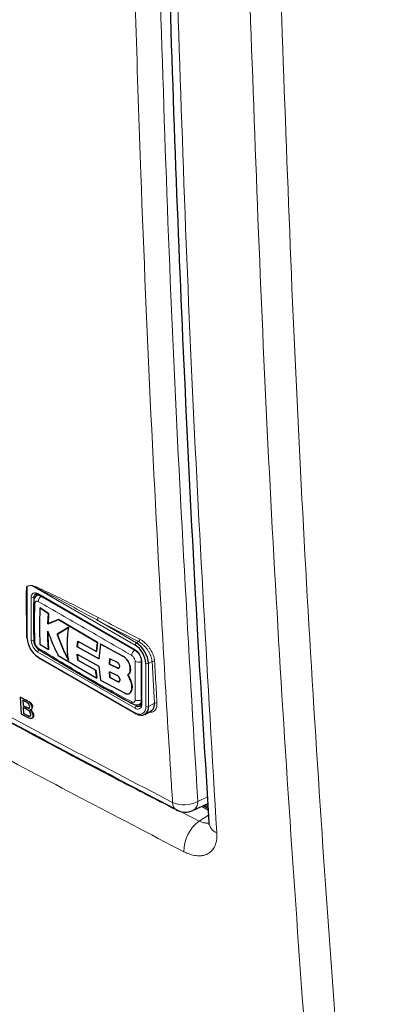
# Paper-space layout 'Blatt4' of a CAD drawing. Header units: millimetres. Extents: x 5 to 418, y 2 to 292.
# Tile 9 of 88: x 154 to 162, y 121 to 142. Entities that reach past the tile are written whole.
import ezdxf

# ---------------------------------------------------------------- set-up
doc = ezdxf.new("R2010")
doc.units = ezdxf.units.MM

psp = doc.layouts.new('Blatt4')

# ---------------------------------------------------------------- linework, layer by layer
at = {"color": 7, "linetype": 'Continuous', "lineweight": 18}
for p, q in [((154.565, 129.803), (154.468, 129.787)), ((154.468, 129.787), (154.468, 128.683)), ((156.759, 128.536), (154.565, 129.803)), ((154.552, 128.634), (154.552, 129.548)), ((154.651, 129.573), (154.609, 129.548)), ((154.609, 129.548), (154.609, 128.634)), ((154.694, 129.63), (156.759, 128.438)), ((155.947, 129.07), (156.787, 128.585)), ((156.787, 128.585), (156.831, 128.61)), ((156.759, 127.197), (154.694, 128.389)), ((154.694, 128.291), (156.759, 127.099)), ((156.497, 128.303), (156.498, 128.304)), ((156.9, 128.193), (156.9, 127.279)), ((157.119, 128.189), (157.041, 128.144)), ((157.168, 127.303), (157.119, 128.189)), ((156.379, 128.051), (156.38, 128.052)), ((156.985, 127.23), (156.985, 128.144)), ((157.041, 128.144), (157.041, 127.23)), ((156.383, 127.765), (156.385, 127.766)), ((154.451, 127.363), (154.464, 127.373)), ((154.451, 127.215), (154.464, 127.225)), ((156.738, 127.274), (156.787, 127.246)), ((156.829, 127.271), (156.787, 127.246)), ((157.041, 127.23), (157.168, 127.303)), ((154.471, 127.043), (154.484, 127.052)), ((158.088, 125.218), (158.295, 125.313)), ((158.312, 125.032), (158.173, 125.112)), ((158.27, 125.156), (158.306, 125.136)), ((158.118, 124.799), (158.319, 124.923))]:
    psp.add_line(p, q, dxfattribs=at)
at = {"color": 7, "linetype": 'Continuous', "lineweight": 25}
for p, q in [((154.707, 129.607), (154.677, 129.59)), ((154.702, 129.612), (156.767, 128.42)), ((154.456, 129.316), (154.456, 128.699)), ((154.738, 129.325), (154.74, 129.326)), ((154.922, 129.21), (154.738, 129.325)), ((154.74, 129.326), (154.923, 129.211)), ((154.908, 128.988), (154.922, 129.21)), ((155.132, 129.08), (154.908, 128.988)), ((154.923, 129.211), (154.91, 128.989)), ((154.91, 128.989), (155.133, 129.081)), ((154.922, 129.21), (154.923, 129.211)), ((155.132, 129.08), (155.133, 129.081)), ((155.96, 128.594), (155.132, 129.08)), ((155.133, 129.081), (155.962, 128.595)), ((154.908, 128.988), (154.91, 128.989)), ((155.35, 128.919), (155.107, 128.771)), ((155.108, 128.771), (155.352, 128.92)), ((155.107, 128.771), (155.108, 128.771)), ((155.532, 128.5), (155.542, 128.622)), ((155.543, 128.623), (155.534, 128.501)), ((155.542, 128.622), (155.937, 128.399)), ((155.937, 128.399), (155.96, 128.594)), ((155.962, 128.595), (155.938, 128.4)), ((155.96, 128.594), (155.962, 128.595)), ((154.738, 128.56), (154.921, 128.445)), ((154.921, 128.445), (154.923, 128.446)), ((155.532, 128.5), (155.534, 128.501)), ((155.991, 128.245), (155.532, 128.5)), ((155.534, 128.501), (155.993, 128.246)), ((155.937, 128.399), (155.938, 128.4)), ((156.022, 128.56), (155.991, 128.245)), ((156.022, 128.56), (156.023, 128.561)), ((156.497, 128.303), (156.022, 128.56)), ((156.023, 128.561), (156.498, 128.304)), ((154.702, 128.273), (156.767, 127.081)), ((155.124, 128.319), (155.944, 127.838)), ((155.532, 128.342), (155.99, 128.087)), ((155.542, 128.219), (155.532, 128.342)), ((155.533, 128.343), (155.543, 128.22)), ((155.542, 128.219), (155.543, 128.22)), ((155.92, 128.006), (155.542, 128.219)), ((155.543, 128.22), (155.922, 128.007)), ((156.222, 128.248), (156.216, 128.132)), ((156.217, 128.133), (156.224, 128.249)), ((156.383, 128.166), (156.222, 128.248)), ((156.888, 128.21), (156.888, 127.295)), ((155.92, 128.006), (155.922, 128.007)), ((155.944, 127.838), (155.92, 128.006)), ((155.922, 128.007), (155.945, 127.839)), ((155.99, 128.087), (156.021, 127.795)), ((156.215, 127.972), (156.222, 127.847)), ((156.378, 127.891), (156.215, 127.972)), ((156.216, 128.132), (156.217, 128.133)), ((156.216, 128.132), (156.379, 128.051)), ((156.38, 128.052), (156.217, 128.133)), ((156.223, 127.848), (156.217, 127.972)), ((156.657, 128.029), (156.658, 128.03)), ((155.944, 127.838), (155.945, 127.839)), ((156.021, 127.795), (156.532, 127.52)), ((156.222, 127.847), (156.223, 127.848)), ((156.222, 127.847), (156.383, 127.765)), ((156.385, 127.766), (156.223, 127.848)), ((156.601, 127.902), (156.603, 127.902)), ((156.655, 127.804), (156.656, 127.805)), ((156.671, 127.548), (156.672, 127.549)), ((154.325, 127.431), (154.338, 127.44)), ((154.346, 127.069), (154.325, 127.431)), ((154.325, 127.431), (154.451, 127.363)), ((154.439, 127.329), (154.375, 127.364)), ((154.375, 127.364), (154.381, 127.253)), ((156.638, 127.511), (156.64, 127.512)), ((154.381, 127.253), (154.394, 127.262)), ((154.381, 127.253), (154.451, 127.215)), ((154.458, 127.171), (154.384, 127.211)), ((154.384, 127.211), (154.391, 127.086)), ((154.491, 127.198), (154.504, 127.207)), ((154.549, 127.165), (154.565, 127.176)), ((154.568, 127.21), (154.581, 127.219)), ((156.856, 127.284), (156.887, 127.301)), ((156.967, 127.065), (157.101, 127.142)), ((154.472, 127.001), (154.346, 127.069)), ((154.391, 127.086), (154.404, 127.095)), ((154.391, 127.086), (154.471, 127.043)), ((154.499, 127.029), (154.513, 127.038)), ((154.568, 126.98), (154.583, 126.991)), ((154.59, 127.038), (154.604, 127.048)), ((157.988, 125.026), (158.304, 125.172)), ((158.31, 125.068), (158.207, 125.127)), ((158.237, 125.141), (158.308, 125.101))]:
    psp.add_line(p, q, dxfattribs=at)
at = {"color": 7, "linetype": 'Continuous', "lineweight": 18}
for centre, radius, start, end in [((154.424, 129.768), 0.0473, 22.6547, 26.0853), ((154.639, 129.562), 0.0873, 50.7967, 189.214), ((154.521, 129.784), 0.0474, 22.968, 26.4077), ((154.581, 129.603), 0.0615, 242.6097, 297.3903), ((154.653, 129.463), 0.0483, 185.4723, 243.6173), ((154.69, 129.556), 0.0812, 127.2774, 185.4814), ((154.713, 129.628), 0.0192, 172.7442, 235.9436), ((154.858, 129.449), 0.154, 125.9042, 175.5829), ((155.91, 129.122), 0.0637, 305.3773, 359.8199), ((248.966, 306.879), 200.671, 242.38409, 242.66853), ((248.974, 306.895), 200.63, 242.38409, 242.66853), ((154.86, 128.648), 0.307, 182.6055, 237.3945), ((154.581, 128.689), 0.0615, 242.6097, 297.3903), ((154.855, 128.645), 0.246, 182.6055, 237.3945), ((156.793, 128.662), 0.0641, 305.7475, 359.8464), ((154.755, 128.386), 0.0615, 122.6055, 177.3945), ((156.846, 128.305), 0.16, 128.0591, 175.9083), ((156.778, 128.436), 0.0191, 172.7016, 236.3692), ((156.82, 128.533), 0.0615, 122.6055, 177.3945), ((156.593, 128.179), 0.307, 2.6055, 57.3945), ((156.829, 128.335), 0.16, 244.053, 291.9305), ((156.908, 128.212), 0.0201, 185.8575, 245.6111), ((157.149, 128.138), 0.059, 65.2349, 120.7657), ((157.013, 128.199), 0.0615, 242.6097, 297.3903), ((156.825, 127.511), 0.154, 244.3933, 294.1897), ((156.735, 127.327), 0.0483, 176.4643, 234.483), ((156.814, 127.265), 0.0873, 230.7967, 9.214), ((156.82, 127.194), 0.0615, 122.6055, 177.3945), ((156.847, 127.207), 0.14, 230.7967, 9.214), ((156.833, 127.307), 0.0761, 232.5875, 297.5638), ((156.908, 127.297), 0.0201, 185.6948, 245.6253), ((157.013, 127.284), 0.0615, 242.6097, 297.3903), ((157.198, 127.252), 0.0589, 65.253, 120.867), ((156.778, 127.097), 0.0192, 172.7442, 235.9436), ((157.799, 125.735), 0.592, 245.6558, 299.1837), ((157.732, 125.184), 0.178, 176.4011, 238.8326), ((157.888, 125.2), 0.201, 299.9621, 4.9775), ((158.597, 124.154), 0.803, 126.5373, 180.3231), ((158.585, 124.798), 0.262, 186.5202, 249.7652)]:
    psp.add_arc(centre, radius, start, end, dxfattribs=at)
at = {"color": 7, "linetype": 'Continuous', "lineweight": 25}
for centre, radius, start, end in [((154.75, 129.577), 0.099, 150.6194, 182.409), ((154.476, 128.701), 0.0201, 185.6948, 245.6253), ((154.959, 128.705), 0.492, 182.6055, 237.3945), ((154.654, 128.643), 0.0486, 183.0563, 243.1913), ((154.753, 128.472), 0.0488, 176.9633, 235.557), ((156.494, 128.122), 0.492, 2.6055, 57.3945), ((156.489, 128.119), 0.553, 2.6055, 57.3945), ((154.713, 128.289), 0.0192, 172.7442, 235.9436), ((156.886, 127.205), 0.157, 230.7967, 9.214), ((156.882, 127.354), 0.0989, 237.5906, 269.4202), ((156.775, 127.099), 0.0201, 245.6929, 305.6176), ((157.82, 125.389), 0.4, 242.6929, 294.8105)]:
    psp.add_arc(centre, radius, start, end, dxfattribs=at)
at = {"color": 7, "linetype": 'Continuous', "lineweight": 18}
for points, knots in [([(157.555, 125.195), (157.542, 125.406), (157.475, 126.457), (157.211, 130.884), (156.903, 137.242), (156.742, 142.81), (156.68, 144.948)], [0, 0, 0, 0, 0.032288, 0.161438, 0.678067, 1, 1, 1, 1]), ([(157.214, 144.958), (157.313, 141.642), (157.513, 135.01), (157.896, 128.482), (158.088, 125.218)], [0, 0, 0, 0, 0.4999, 1, 1, 1, 1]), ([(157.592, 144.364), (157.702, 140.974), (157.916, 134.314), (158.304, 127.767), (158.494, 124.552)], [0, 0, 0, 0, 0.508896, 1, 1, 1, 1]), ([(161.242, 110.107), (161.087, 111.773), (160.642, 116.538), (160.043, 124.487), (159.485, 133.976), (159.261, 140.387), (159.149, 143.592)], [0, 0, 0, 0, 0.1519058, 0.4346037, 0.7173017, 1, 1, 1, 1]), ([(159.81, 143.609), (159.922, 140.407), (160.146, 134.001), (160.703, 124.52), (161.301, 116.577), (161.746, 111.815), (161.901, 110.151)], [0, 0, 0, 0, 0.282698, 0.565396, 0.848094, 1, 1, 1, 1]), ([(141.199, 134.638), (141.376, 134.523), (142.263, 133.952), (143.88, 132.932), (146.073, 131.591), (148.305, 130.268), (150.574, 128.963), (152.873, 127.682), (155.197, 126.424), (156.769, 125.605), (157.555, 125.195)], [0, 0, 0, 0, 0.034565, 0.172831, 0.311096, 0.449399, 0.587812, 0.726262, 0.863113, 1, 1, 1, 1]), ([(141.531, 134.375), (142.842, 133.536), (145.465, 131.858), (149.562, 129.431), (153.764, 127.067), (156.667, 125.555), (158.118, 124.799)], [0, 0, 0, 0, 0.249891, 0.5, 0.749891, 1, 1, 1, 1]), ([(157.793, 124.149), (156.339, 124.907), (153.429, 126.422), (149.28, 128.756), (145.17, 131.188), (142.539, 132.87), (141.164, 133.749)], [0, 0, 0, 0, 0.249891, 0.5, 0.738743, 1, 1, 1, 1]), ([(154.456, 129.008), (154.451, 129.135), (154.443, 129.319), (154.443, 129.534), (154.445, 129.643), (154.449, 129.707), (154.453, 129.745), (154.457, 129.77), (154.46, 129.784), (154.465, 129.789), (154.466, 129.789), (154.466, 129.789)], [0, 0, 0, 0, 0.470485, 0.682967, 0.812238, 0.890335, 0.937214, 0.965179, 0.993268, 0.998399, 1, 1, 1, 1]), ([(154.468, 129.787), (154.467, 129.786), (154.467, 129.786), (154.465, 129.781), (154.464, 129.774), (154.462, 129.76), (154.461, 129.743), (154.46, 129.73), (154.46, 129.723)], [0, 0, 0, 0, 0.013957, 0.06563, 0.225268, 0.386274, 0.715091, 1, 1, 1, 1]), ([(154.466, 129.789), (154.482, 129.792), (154.515, 129.797), (154.547, 129.802), (154.564, 129.805)], [0, 0, 0, 0, 0.488773, 1, 1, 1, 1]), ([(154.564, 129.805), (154.573, 129.803), (154.615, 129.795), (154.797, 129.709), (155.254, 129.497), (155.683, 129.273), (155.974, 129.122)], [0, 0, 0, 0, 0.021746, 0.094659, 0.385877, 1, 1, 1, 1]), ([(155.947, 129.07), (155.663, 129.226), (155.244, 129.456), (154.794, 129.69), (154.617, 129.782), (154.575, 129.799), (154.565, 129.803)], [0, 0, 0, 0, 0.614896, 0.90624, 0.97887, 1, 1, 1, 1]), ([(154.704, 129.461), (154.696, 129.465), (154.68, 129.472), (154.659, 129.47), (154.643, 129.458), (154.634, 129.44), (154.632, 129.425), (154.632, 129.42)], [0, 0, 0, 0, 0.2133959, 0.4285917, 0.6443188, 0.859268, 1, 1, 1, 1]), ([(154.677, 129.59), (154.677, 129.59), (154.681, 129.592), (154.689, 129.596), (154.701, 129.599), (154.713, 129.6), (154.722, 129.598), (154.726, 129.598)], [0, 0, 0, 0, 0.045108, 0.262137, 0.521832, 0.789592, 1, 1, 1, 1]), ([(156.687, 128.317), (156.352, 128.511), (155.682, 128.901), (155.03, 129.274), (154.704, 129.461)], [0, 0, 0, 0, 0.499895, 1, 1, 1, 1]), ([(154.632, 129.42), (154.63, 129.366), (154.627, 129.26), (154.625, 129.112), (154.625, 128.975), (154.626, 128.85), (154.628, 128.725), (154.631, 128.641), (154.632, 128.6)], [0, 0, 0, 0, 0.194923, 0.389863, 0.542367, 0.694885, 0.847439, 1, 1, 1, 1]), ([(155.619, 129.083), (155.664, 129.056), (155.755, 129.002), (155.849, 128.949), (155.895, 128.923)], [0, 0, 0, 0, 0.500059, 1, 1, 1, 1]), ([(154.632, 128.6), (154.633, 128.59), (154.635, 128.571), (154.648, 128.539), (154.666, 128.509), (154.686, 128.488), (154.699, 128.479), (154.704, 128.475)], [0, 0, 0, 0, 0.213847, 0.429203, 0.644917, 0.859644, 1, 1, 1, 1]), ([(157.119, 128.189), (157.118, 128.199), (157.116, 128.22), (157.108, 128.259), (157.093, 128.306), (157.07, 128.359), (157.04, 128.412), (157.005, 128.462), (156.965, 128.509), (156.922, 128.549), (156.877, 128.585), (156.846, 128.602), (156.831, 128.61)], [0, 0, 0, 0, 0.069154, 0.13914, 0.245413, 0.354774, 0.460941, 0.570174, 0.67611, 0.785099, 0.891013, 1, 1, 1, 1]), ([(156.857, 128.662), (156.874, 128.653), (156.908, 128.634), (156.957, 128.595), (157.005, 128.549), (157.048, 128.498), (157.087, 128.441), (157.12, 128.383), (157.146, 128.323), (157.162, 128.271), (157.17, 128.227), (157.172, 128.203), (157.173, 128.192)], [0, 0, 0, 0, 0.105922, 0.214923, 0.320846, 0.429828, 0.535978, 0.645198, 0.751472, 0.860833, 0.930001, 1, 1, 1, 1]), ([(154.704, 128.475), (155.03, 128.275), (155.682, 127.875), (156.352, 127.512), (156.687, 127.33)], [0, 0, 0, 0, 0.499895, 1, 1, 1, 1]), ([(156.759, 128.192), (156.758, 128.202), (156.756, 128.221), (156.744, 128.253), (156.726, 128.283), (156.706, 128.304), (156.692, 128.313), (156.687, 128.317)], [0, 0, 0, 0, 0.213845, 0.429199, 0.644913, 0.859643, 1, 1, 1, 1]), ([(156.759, 127.372), (156.759, 127.424), (156.759, 127.529), (156.759, 127.676), (156.759, 127.812), (156.759, 127.938), (156.759, 128.065), (156.759, 128.149), (156.759, 128.192)], [0, 0, 0, 0, 0.194924, 0.389864, 0.542368, 0.694886, 0.847439, 1, 1, 1, 1]), ([(157.173, 128.192), (157.175, 128.171), (157.18, 128.065), (157.197, 127.77), (157.212, 127.496), (157.223, 127.306)], [0, 0, 0, 0, 0.071295, 0.356473, 1, 1, 1, 1]), ([(156.687, 127.33), (156.695, 127.327), (156.711, 127.32), (156.733, 127.322), (156.749, 127.334), (156.758, 127.352), (156.758, 127.366), (156.759, 127.372)], [0, 0, 0, 0, 0.2133947, 0.4285895, 0.6443155, 0.8592654, 1, 1, 1, 1]), ([(156.888, 127.322), (156.888, 127.322), (156.887, 127.318), (156.883, 127.31), (156.877, 127.302), (156.871, 127.295), (156.865, 127.289), (156.859, 127.285), (156.856, 127.284)], [0, 0, 0, 0, 0.021624, 0.246371, 0.459742, 0.581253, 0.819126, 1, 1, 1, 1]), ([(157.223, 127.306), (157.222, 127.272), (157.219, 127.204), (157.172, 127.137), (157.114, 127.105), (157.067, 127.111), (157.051, 127.114)], [0, 0, 0, 0, 0.284595, 0.569208, 0.853206, 1, 1, 1, 1]), ([(158.324, 124.762), (158.322, 124.761), (158.312, 124.759), (158.292, 124.758), (158.264, 124.758), (158.234, 124.761), (158.2, 124.769), (158.162, 124.78), (158.133, 124.793), (158.118, 124.799)], [0, 0, 0, 0, 0.032481, 0.17588, 0.320294, 0.466278, 0.61441, 0.805998, 1, 1, 1, 1]), ([(157.793, 124.149), (157.821, 124.136), (157.877, 124.109), (157.972, 124.078), (158.067, 124.06), (158.14, 124.06), (158.21, 124.068), (158.274, 124.087), (158.33, 124.12), (158.361, 124.145), (158.384, 124.167), (158.411, 124.197), (158.438, 124.24), (158.456, 124.279), (158.475, 124.33), (158.488, 124.385), (158.495, 124.455), (158.497, 124.508), (158.495, 124.541), (158.494, 124.552)], [0, 0, 0, 0, 0.070632, 0.141924, 0.2479, 0.328917, 0.356233, 0.462251, 0.543309, 0.57064, 0.596986, 0.649896, 0.70357, 0.758025, 0.785384, 0.864575, 0.918225, 0.972654, 1, 1, 1, 1])]:
    psp.add_open_spline(points, degree=3, knots=knots, dxfattribs=at)
at = {"color": 7, "linetype": 'Continuous', "lineweight": 25}
for points, knots in [([(157.429, 144.583), (157.449, 143.869), (157.514, 141.609), (157.644, 137.87), (157.842, 133.303), (158.066, 128.95), (158.245, 126.091), (158.328, 124.768)], [0, 0, 0, 0, 0.107044, 0.338562, 0.562306, 0.797504, 1, 1, 1, 1]), ([(141.282, 134.478), (141.319, 134.453), (142.13, 133.921), (143.758, 132.9), (146.167, 131.42), (148.623, 129.967), (151.118, 128.539), (153.657, 127.137), (155.831, 125.969), (157.175, 125.278), (157.643, 125.038)], [0, 0, 0, 0, 0.007316, 0.159791, 0.31208, 0.464128, 0.615833, 0.767297, 0.919011, 1, 1, 1, 1]), ([(154.46, 129.723), (154.46, 129.717), (154.458, 129.691), (154.457, 129.629), (154.456, 129.516), (154.456, 129.408), (154.457, 129.335), (154.457, 129.32)], [0, 0, 0, 0, 0.045541, 0.201899, 0.461368, 0.888472, 1, 1, 1, 1]), ([(154.606, 129.459), (154.604, 129.392), (154.6, 129.116), (154.604, 128.845), (154.608, 128.641)], [0, 0, 0, 0, 0.243254, 1, 1, 1, 1]), ([(154.678, 129.588), (154.667, 129.581), (154.641, 129.566), (154.617, 129.524), (154.605, 129.487), (154.607, 129.464), (154.608, 129.458)], [0, 0, 0, 0, 0.252605, 0.571751, 0.893801, 1, 1, 1, 1]), ([(154.642, 129.62), (154.645, 129.622), (154.652, 129.627), (154.674, 129.626), (154.694, 129.616), (154.702, 129.612)], [0, 0, 0, 0, 0.290447, 0.725469, 1, 1, 1, 1]), ([(154.738, 129.325), (154.736, 129.274), (154.733, 129.171), (154.729, 128.991), (154.73, 128.787), (154.735, 128.636), (154.738, 128.56)], [0, 0, 0, 0, 0.197198, 0.394444, 0.69707, 1, 1, 1, 1]), ([(154.904, 128.835), (154.92, 128.791), (154.953, 128.703), (155.006, 128.573), (155.063, 128.444), (155.104, 128.361), (155.124, 128.319)], [0, 0, 0, 0, 0.249166, 0.498625, 0.749129, 1, 1, 1, 1]), ([(154.921, 128.445), (154.919, 128.477), (154.914, 128.54), (154.908, 128.637), (154.905, 128.735), (154.904, 128.802), (154.904, 128.835)], [0, 0, 0, 0, 0.2497, 0.499473, 0.749628, 1, 1, 1, 1]), ([(154.906, 128.836), (154.906, 128.803), (154.906, 128.736), (154.911, 128.605), (154.918, 128.51), (154.923, 128.446)], [0, 0, 0, 0, 0.249553, 0.499335, 1, 1, 1, 1]), ([(155.348, 128.213), (155.345, 128.236), (155.338, 128.282), (155.33, 128.352), (155.323, 128.424), (155.32, 128.506), (155.32, 128.599), (155.326, 128.703), (155.336, 128.81), (155.346, 128.883), (155.35, 128.919)], [0, 0, 0, 0, 0.106526, 0.213109, 0.319997, 0.427068, 0.569252, 0.711972, 0.855881, 1, 1, 1, 1]), ([(154.608, 128.638), (154.608, 128.628), (154.607, 128.596), (154.628, 128.538), (154.668, 128.474), (154.706, 128.447), (154.725, 128.434)], [0, 0, 0, 0, 0.127304, 0.412419, 0.716981, 1, 1, 1, 1]), ([(155.107, 128.771), (155.124, 128.723), (155.157, 128.626), (155.215, 128.485), (155.278, 128.347), (155.325, 128.258), (155.348, 128.213)], [0, 0, 0, 0, 0.248372, 0.497343, 0.748352, 1, 1, 1, 1]), ([(155.349, 128.214), (155.338, 128.236), (155.303, 128.302), (155.248, 128.415), (155.187, 128.554), (155.142, 128.674), (155.117, 128.747), (155.108, 128.771)], [0, 0, 0, 0, 0.124215, 0.372911, 0.622852, 0.874142, 1, 1, 1, 1]), ([(154.726, 128.433), (154.902, 128.327), (155.522, 127.955), (156.186, 127.575), (156.679, 127.304), (156.708, 127.288)], [0, 0, 0, 0, 0.27245, 0.957149, 1, 1, 1, 1]), ([(156.767, 128.42), (156.778, 128.413), (156.802, 128.397), (156.838, 128.355), (156.868, 128.302), (156.886, 128.25), (156.888, 128.222), (156.888, 128.21)], [0, 0, 0, 0, 0.178594, 0.391157, 0.611318, 0.832978, 1, 1, 1, 1]), ([(156.657, 128.029), (156.656, 128.051), (156.653, 128.094), (156.626, 128.165), (156.585, 128.23), (156.54, 128.277), (156.509, 128.296), (156.497, 128.303)], [0, 0, 0, 0, 0.214509, 0.429017, 0.643582, 0.858182, 1, 1, 1, 1]), ([(156.498, 128.304), (156.517, 128.292), (156.554, 128.268), (156.602, 128.209), (156.638, 128.142), (156.657, 128.079), (156.658, 128.044), (156.658, 128.03)], [0, 0, 0, 0, 0.214476, 0.428949, 0.643502, 0.858103, 1, 1, 1, 1]), ([(156.379, 128.051), (156.384, 128.049), (156.396, 128.045), (156.412, 128.047), (156.425, 128.055), (156.432, 128.07), (156.433, 128.089), (156.429, 128.111), (156.419, 128.132), (156.405, 128.15), (156.393, 128.161), (156.385, 128.165), (156.383, 128.166)], [0, 0, 0, 0, 0.107912, 0.215821, 0.323761, 0.431549, 0.539075, 0.646323, 0.753352, 0.860272, 0.967233, 1, 1, 1, 1]), ([(156.417, 128.051), (156.417, 128.051), (156.414, 128.047), (156.403, 128.046), (156.39, 128.048), (156.382, 128.051), (156.38, 128.052)], [0, 0, 0, 0, 0.001592, 0.4315, 0.862221, 1, 1, 1, 1]), ([(156.601, 127.901), (156.603, 127.902), (156.608, 127.906), (156.617, 127.912), (156.626, 127.921), (156.632, 127.93), (156.639, 127.94), (156.645, 127.953), (156.651, 127.969), (156.654, 127.982), (156.656, 127.996), (156.657, 128.01), (156.657, 128.022), (156.657, 128.029)], [0, 0, 0, 0, 0.048266, 0.145308, 0.243392, 0.342536, 0.3924, 0.519486, 0.63271, 0.734916, 0.78479, 0.892134, 1, 1, 1, 1]), ([(156.658, 128.03), (156.659, 128.027), (156.659, 128.018), (156.658, 128.005), (156.657, 127.989), (156.654, 127.976), (156.65, 127.963), (156.645, 127.95), (156.638, 127.936), (156.631, 127.926), (156.623, 127.917), (156.614, 127.91), (156.606, 127.905), (156.602, 127.902)], [0, 0, 0, 0, 0.048165, 0.145009, 0.242894, 0.34184, 0.391605, 0.518422, 0.631401, 0.733378, 0.783138, 0.891304, 1, 1, 1, 1]), ([(156.383, 127.765), (156.385, 127.765), (156.388, 127.763), (156.393, 127.761), (156.398, 127.76), (156.404, 127.759), (156.41, 127.759), (156.415, 127.759), (156.421, 127.761), (156.425, 127.763), (156.429, 127.766), (156.433, 127.77), (156.436, 127.775), (156.438, 127.78), (156.439, 127.786), (156.44, 127.793), (156.44, 127.8), (156.439, 127.807), (156.437, 127.815), (156.435, 127.823), (156.433, 127.828), (156.43, 127.836), (156.426, 127.844), (156.421, 127.851), (156.417, 127.857), (156.413, 127.862), (156.409, 127.867), (156.404, 127.872), (156.399, 127.876), (156.395, 127.88), (156.39, 127.884), (156.385, 127.887), (156.381, 127.889), (156.379, 127.89), (156.378, 127.891)], [0, 0, 0, 0, 0.026344, 0.052871, 0.079974, 0.107276, 0.160296, 0.187209, 0.214516, 0.267443, 0.294309, 0.321567, 0.374444, 0.401283, 0.428513, 0.481411, 0.50826, 0.5355, 0.588475, 0.615363, 0.642641, 0.669023, 0.72268, 0.750018, 0.776465, 0.803095, 0.830302, 0.857708, 0.884208, 0.910891, 0.938154, 0.965616, 0.982783, 1, 1, 1, 1]), ([(156.425, 127.763), (156.425, 127.763), (156.423, 127.762), (156.419, 127.761), (156.414, 127.76), (156.408, 127.759), (156.402, 127.76), (156.396, 127.762), (156.391, 127.763), (156.388, 127.765), (156.386, 127.766), (156.385, 127.766)], [0, 0, 0, 0, 0.012648, 0.224325, 0.331767, 0.440774, 0.65255, 0.760038, 0.869087, 0.934457, 1, 1, 1, 1]), ([(156.655, 127.804), (156.647, 127.821), (156.636, 127.846), (156.617, 127.878), (156.606, 127.893), (156.601, 127.901)], [0, 0, 0, 0, 0.489737, 0.743557, 1, 1, 1, 1]), ([(156.602, 127.902), (156.613, 127.887), (156.634, 127.856), (156.649, 127.822), (156.656, 127.805)], [0, 0, 0, 0, 0.490067, 1, 1, 1, 1]), ([(156.671, 127.548), (156.672, 127.551), (156.676, 127.559), (156.682, 127.573), (156.687, 127.591), (156.69, 127.608), (156.692, 127.629), (156.693, 127.65), (156.691, 127.677), (156.688, 127.697), (156.683, 127.724), (156.674, 127.758), (156.661, 127.789), (156.655, 127.804)], [0, 0, 0, 0, 0.041812, 0.12578, 0.210953, 0.297358, 0.34077, 0.466497, 0.551672, 0.638083, 0.681498, 0.83926, 1, 1, 1, 1]), ([(156.656, 127.805), (156.658, 127.801), (156.663, 127.789), (156.671, 127.769), (156.679, 127.744), (156.684, 127.724), (156.689, 127.7), (156.693, 127.676), (156.694, 127.65), (156.694, 127.631), (156.691, 127.608), (156.686, 127.58), (156.677, 127.559), (156.672, 127.549)], [0, 0, 0, 0, 0.041822, 0.12581, 0.211001, 0.297426, 0.340847, 0.466604, 0.551801, 0.638234, 0.68166, 0.839342, 1, 1, 1, 1]), ([(156.532, 127.52), (156.534, 127.519), (156.54, 127.515), (156.551, 127.511), (156.563, 127.506), (156.574, 127.504), (156.587, 127.501), (156.602, 127.5), (156.616, 127.502), (156.628, 127.506), (156.638, 127.51), (156.648, 127.517), (156.655, 127.523), (156.66, 127.53), (156.666, 127.538), (156.669, 127.545), (156.671, 127.548)], [0, 0, 0, 0, 0.035075, 0.105597, 0.176878, 0.248931, 0.28517, 0.410956, 0.520559, 0.570205, 0.662571, 0.744858, 0.819136, 0.85538, 0.927541, 1, 1, 1, 1]), ([(156.672, 127.549), (156.671, 127.547), (156.669, 127.542), (156.664, 127.534), (156.658, 127.526), (156.651, 127.52), (156.645, 127.515), (156.642, 127.513), (156.639, 127.512)], [0, 0, 0, 0, 0.1044466, 0.31445, 0.5267118, 0.7412711, 0.8491834, 1, 1, 1, 1]), ([(154.451, 127.363), (154.466, 127.355), (154.496, 127.338), (154.536, 127.297), (154.561, 127.25), (154.565, 127.223), (154.568, 127.21)], [0, 0, 0, 0, 0.281116, 0.560026, 0.780112, 1, 1, 1, 1]), ([(154.509, 127.344), (154.524, 127.331), (154.549, 127.307), (154.575, 127.259), (154.579, 127.233), (154.581, 127.219)], [0, 0, 0, 0, 0.387977, 0.694125, 1, 1, 1, 1]), ([(154.521, 127.231), (154.519, 127.241), (154.517, 127.257), (154.505, 127.279), (154.482, 127.308), (154.458, 127.32), (154.439, 127.329)], [0, 0, 0, 0, 0.249512, 0.375019, 0.500244, 1, 1, 1, 1]), ([(154.451, 127.215), (154.458, 127.211), (154.472, 127.204), (154.485, 127.2), (154.491, 127.198)], [0, 0, 0, 0, 0.560393, 1, 1, 1, 1]), ([(154.543, 127.065), (154.541, 127.076), (154.539, 127.092), (154.527, 127.115), (154.503, 127.147), (154.478, 127.16), (154.458, 127.171)], [0, 0, 0, 0, 0.249802, 0.375546, 0.501154, 1, 1, 1, 1]), ([(154.491, 127.198), (154.496, 127.197), (154.507, 127.196), (154.52, 127.206), (154.52, 127.221), (154.521, 127.231)], [0, 0, 0, 0, 0.2808695, 0.5610626, 1, 1, 1, 1]), ([(154.504, 127.207), (154.51, 127.206), (154.518, 127.205), (154.523, 127.209), (154.524, 127.211)], [0, 0, 0, 0, 0.692528, 1, 1, 1, 1]), ([(154.568, 127.21), (154.567, 127.201), (154.567, 127.183), (154.552, 127.162), (154.533, 127.16), (154.522, 127.159)], [0, 0, 0, 0, 0.280336, 0.5608, 1, 1, 1, 1]), ([(154.522, 127.159), (154.532, 127.15), (154.552, 127.132), (154.574, 127.098), (154.587, 127.066), (154.589, 127.047), (154.59, 127.038)], [0, 0, 0, 0, 0.2802111, 0.5596695, 0.7797087, 1, 1, 1, 1]), ([(154.55, 127.154), (154.555, 127.149), (154.57, 127.136), (154.587, 127.107), (154.601, 127.075), (154.603, 127.057), (154.604, 127.048)], [0, 0, 0, 0, 0.16189, 0.487287, 0.743497, 1, 1, 1, 1]), ([(156.708, 127.29), (156.718, 127.284), (156.744, 127.268), (156.791, 127.264), (156.834, 127.269), (156.851, 127.283), (156.855, 127.285)], [0, 0, 0, 0, 0.211397, 0.573415, 0.90849, 1, 1, 1, 1]), ([(156.888, 127.295), (156.887, 127.284), (156.885, 127.26), (156.876, 127.244), (156.869, 127.241), (156.867, 127.24)], [0, 0, 0, 0, 0.370052, 0.797059, 1, 1, 1, 1]), ([(157.101, 127.143), (157.104, 127.145), (157.111, 127.148), (157.123, 127.158), (157.135, 127.171), (157.147, 127.189), (157.154, 127.204), (157.161, 127.222), (157.165, 127.242), (157.168, 127.267), (157.169, 127.287), (157.168, 127.299), (157.168, 127.303)], [0, 0, 0, 0, 0.06724, 0.141788, 0.280754, 0.404566, 0.516333, 0.570872, 0.716479, 0.837022, 0.945461, 1, 1, 1, 1]), ([(154.471, 127.043), (154.476, 127.04), (154.486, 127.035), (154.495, 127.031), (154.499, 127.029)], [0, 0, 0, 0, 0.5600993, 1, 1, 1, 1]), ([(154.59, 127.038), (154.59, 127.027), (154.589, 127.004), (154.575, 126.981), (154.537, 126.969), (154.499, 126.988), (154.472, 127.001)], [0, 0, 0, 0, 0.187143, 0.374319, 0.560786, 1, 1, 1, 1]), ([(154.499, 127.029), (154.507, 127.027), (154.521, 127.023), (154.536, 127.031), (154.543, 127.046), (154.543, 127.058), (154.543, 127.065)], [0, 0, 0, 0, 0.28029, 0.559018, 0.779402, 1, 1, 1, 1]), ([(154.513, 127.038), (154.52, 127.036), (154.533, 127.032), (154.54, 127.038), (154.543, 127.04)], [0, 0, 0, 0, 0.618149, 1, 1, 1, 1]), ([(154.604, 127.048), (154.603, 127.037), (154.602, 127.015), (154.594, 126.995), (154.584, 126.992), (154.583, 126.992)], [0, 0, 0, 0, 0.467062, 0.934208, 1, 1, 1, 1]), ([(158.324, 124.769), (158.324, 124.748), (158.324, 124.715), (158.324, 124.719), (158.324, 124.721)], [0, 0, 0, 0, 0.6289456, 1, 1, 1, 1])]:
    psp.add_open_spline(points, degree=3, knots=knots, dxfattribs=at)

doc.saveas('drawing.dxf')
